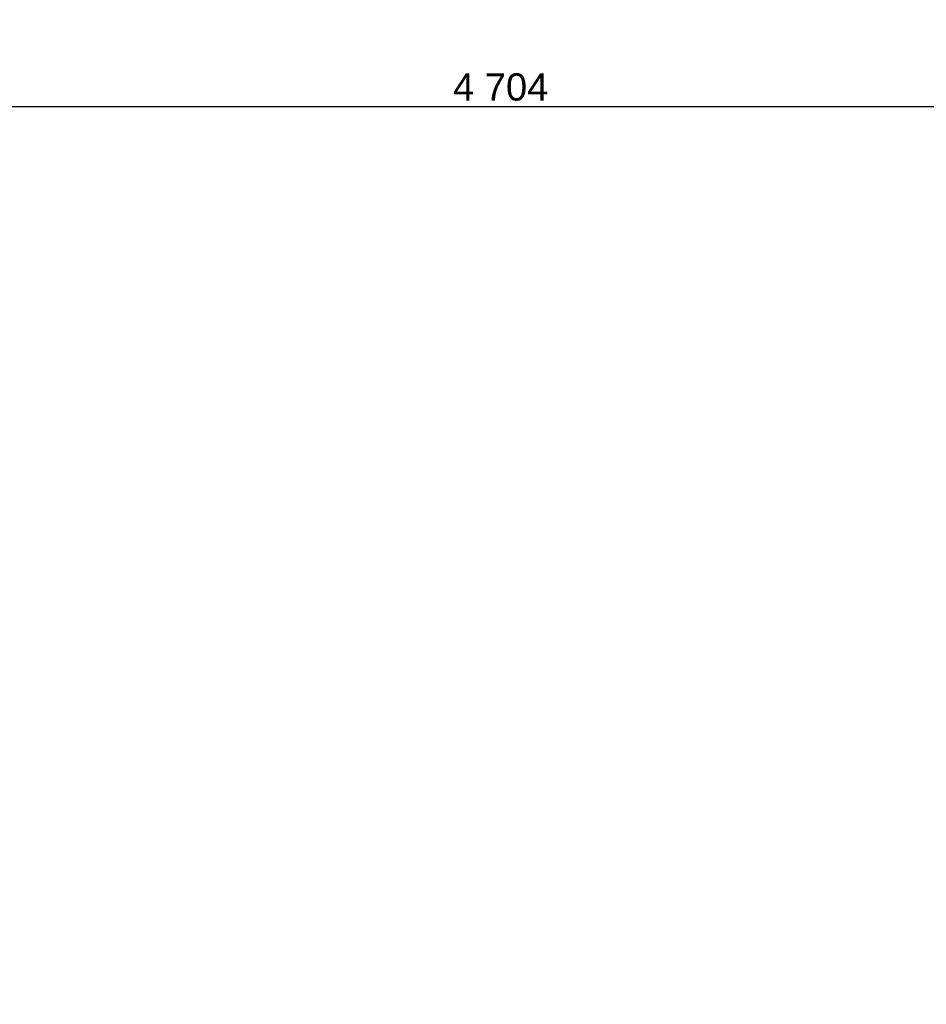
# Model space of a CAD drawing. Header units: millimetres. Extents: x -5000 to 341424, y -9235 to 550260.
# Tile 163 of 236: x 298628 to 301953, y 350149 to 353761. Entities that reach past the tile are written whole.
import ezdxf

# ---------------------------------------------------------------- set-up
doc = ezdxf.new("R2010")
doc.units = ezdxf.units.MM
doc.header["$LTSCALE"] = 0.5
doc.header["$MEASUREMENT"] = 0
doc.linetypes.add('PLINE', pattern=[0])
doc.layers.add('842-M___1_50 Målsetting bygning', color=7, linetype='Continuous')
doc.layers.add('842-M___1_50 Målsetting bygning(Nye konstruksjoner)', color=7, linetype='Continuous')
doc.styles.add('GENERATED_STYLE_3', font='arial.ttf')
doc.dimstyles.new('GENERATED_STYLE__2', dxfattribs={"dimtxt": 100, "dimasz": 95, "dimexe": 0.18, "dimexo": 0.0625, "dimgap": 0, "dimtad": 1, "dimtih": 1, "dimtoh": 1, "dimdec": 0, "dimzin": 0, "dimdsep": 46, "dimtxsty": 'GENERATED_STYLE_3', "dimblk": 'ARROWHEAD_6', "dimblk1": 'ARROWHEAD_6', "dimblk2": 'ARROWHEAD_6', "dimcen": 0.09, "dimse1": 1, "dimse2": 1, "dimclrd": 256, "dimclre": 256, "dimclrt": 256, "dimadec": 1, "dimazin": 0, "dimtfac": 1, "dimtdec": 4, "dimtmove": 0, "dimatfit": 3, "dimfxl": 1, "dimtolj": 1, "dimtzin": 0, "dimarcsym": 0})
doc.dimstyles.new('GENERATED_STYLE__4', dxfattribs={"dimtxt": 100, "dimasz": 95, "dimexe": 0.18, "dimexo": 0.0625, "dimgap": 0, "dimtad": 1, "dimdec": 0, "dimzin": 0, "dimdsep": 46, "dimtxsty": 'GENERATED_STYLE_3', "dimblk": 'ARROWHEAD_6', "dimblk1": 'ARROWHEAD_6', "dimblk2": 'ARROWHEAD_6', "dimcen": 0.09, "dimse1": 1, "dimse2": 1, "dimclrd": 256, "dimclre": 256, "dimclrt": 256, "dimadec": 1, "dimazin": 0, "dimtfac": 1, "dimtdec": 4, "dimtmove": 0, "dimatfit": 3, "dimfxl": 1, "dimtolj": 1, "dimtzin": 0, "dimarcsym": 0})

# ---------------------------------------------------------------- blocks, each defined once
blk = doc.blocks.new('*D865')
at = {"layer": '842-M___1_50 Målsetting bygning', "linetype": 'PLINE'}
for p, q in [((298236, 343394), (298236, 343206.5)), ((302803, 343394), (302803, 343206.5)), ((298186, 343250.2), (298286, 343350.2)), ((302753, 343250.2), (302853, 343350.2)), ((302803, 343300.2), (298236, 343300.2))]:
    blk.add_line(p, q, dxfattribs=at)
at = {"layer": '842-M___1_50 Målsetting bygning', "insert": (300347.9, 343320.2), "char_height": 100, "attachment_point": 7, "style": 'GENERATED_STYLE_3'}
blk.add_mtext('\\A1;{\\pql;\\fArial|b0|i0|c0|p0;\\W1.000000;4\xa0567}', dxfattribs=at)
blk = doc.blocks.new('ARROWHEAD_6')
at = {"linetype": 'Continuous'}
for p, q in [((-0.5, -0.5), (0.5, 0.5)), ((0, 0), (-1, 0))]:
    blk.add_line(p, q, dxfattribs=at)
blk = doc.blocks.new('*D1520')
at = {"layer": '842-M___1_50 Målsetting bygning(Nye konstruksjoner)', "linetype": 'PLINE'}
for p, q in [((298037, 353349.3), (298037, 353536.8)), ((302741, 353349.3), (302741, 353536.8)), ((298087, 353493), (297987, 353393)), ((302691, 353393), (302791, 353493)), ((297939, 353443), (298037, 353443)), ((298037, 353443), (302741, 353443)), ((302741, 353443), (302816, 353443))]:
    blk.add_line(p, q, dxfattribs=at)
at = {"layer": '842-M___1_50 Målsetting bygning(Nye konstruksjoner)', "insert": (300217.4, 353463), "char_height": 100, "attachment_point": 7, "rotation": 360, "style": 'GENERATED_STYLE_3'}
blk.add_mtext('\\A1;{\\pql;\\fArial|b0|i0|c0|p0;\\W1.000000;4\xa0704}', dxfattribs=at)

msp = doc.modelspace()

# ---------------------------------------------------------------- dimensions: what is measured, and where the dimension line sits
at = {"layer": '842-M___1_50 Målsetting bygning', "linetype": 'Continuous'}
dim = msp.add_linear_dim(base=(298236, 343300.2), p1=(302803, 353080.7), p2=(298236, 348620.7), angle=180, dimstyle='GENERATED_STYLE__2', dxfattribs=at)
dim.commit()
dim.dimension.update_dxf_attribs({"geometry": '*D865', "text_midpoint": (300519.5, 343370.2), "dimtype": 160})
at = {"layer": '842-M___1_50 Målsetting bygning(Nye konstruksjoner)', "linetype": 'Continuous'}
dim = msp.add_linear_dim(base=(302741, 353443), p1=(298037, 352074.2), p2=(302741, 353753.8), angle=360, dimstyle='GENERATED_STYLE__4', dxfattribs=at)
dim.commit()
dim.dimension.update_dxf_attribs({"geometry": '*D1520', "text_midpoint": (300388.9, 353513), "dimtype": 160, "text_rotation": 360})

doc.saveas('drawing.dxf')
